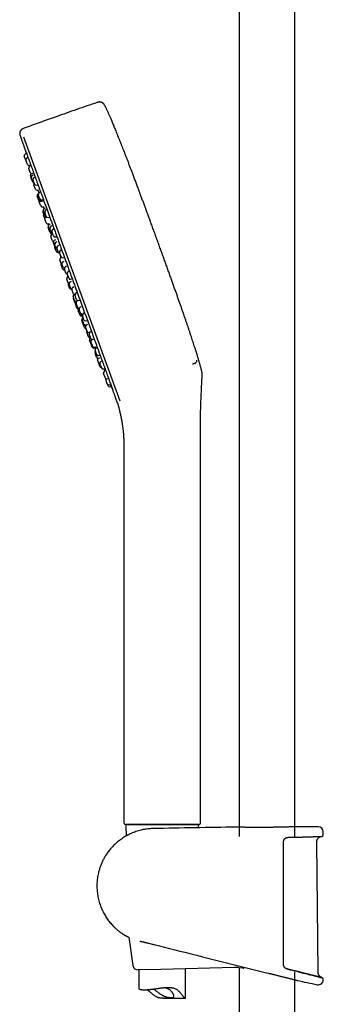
# Model space of a CAD drawing. Header units: millimetres. Extents: x 8 to 1577, y 12 to 2534.
# Tile 36 of 60: x 398 to 495, y 1903 to 2218. Entities that reach past the tile are written whole.
import ezdxf

# ---------------------------------------------------------------- set-up
doc = ezdxf.new("R2010")
doc.units = ezdxf.units.MM

msp = doc.modelspace()

# ---------------------------------------------------------------- linework, layer by layer
at = {"color": 7, "linetype": 'Continuous', "lineweight": 30}
for p, q in [((468.25, 2313.9), (468.25, 1956.89)), ((486.05, 1956.89), (486.05, 2313.9)), ((399.29, 2181.02), (430.08, 2096.45)), ((399.52, 2174.78), (399.52, 2174.78)), ((400, 2173.48), (399.52, 2174.78)), ((400.18, 2175.64), (399.74, 2175.39)), ((400.01, 2173.45), (400, 2173.48)), ((400.5, 2172.11), (400.01, 2173.45)), ((400.66, 2174.34), (400.22, 2174.08)), ((400.95, 2170.85), (400.93, 2170.92)), ((401.43, 2169.55), (400.95, 2170.85)), ((401.05, 2171.79), (401.43, 2171.85)), ((401.6, 2171.79), (401.15, 2171.53)), ((401.34, 2171.84), (401.39, 2171.67)), ((401.75, 2167.8), (401.47, 2168.55)), ((401.82, 2169.23), (401.69, 2169.15)), ((401.75, 2167.78), (401.75, 2167.8)), ((402.25, 2166.43), (401.75, 2167.78)), ((402.39, 2168.66), (401.96, 2168.4)), ((401.98, 2169.23), (402.38, 2169.3)), ((402.33, 2167.06), (402.28, 2167.21)), ((402.78, 2165.83), (402.33, 2167.06)), ((402.95, 2168.07), (402.5, 2167.81)), ((402.57, 2165.52), (402.55, 2165.59)), ((403.05, 2164.22), (402.57, 2165.52)), ((403.34, 2165.51), (403.75, 2165.59)), ((403.6, 2163.89), (404.01, 2163.96)), ((403.87, 2163.94), (404.16, 2163.02)), ((403.64, 2161.95), (403.64, 2161.96)), ((404.14, 2160.58), (403.64, 2161.95)), ((403.9, 2161.88), (403.85, 2162.03)), ((403.98, 2162.63), (403.86, 2162.56)), ((404.35, 2160.66), (403.9, 2161.88)), ((404.09, 2162.22), (404.01, 2162.46)), ((404.51, 2161.09), (404.09, 2162.22)), ((404.68, 2163.33), (404.23, 2163.06)), ((405.06, 2160.77), (405.5, 2160.84)), ((404.29, 2160.17), (404.27, 2160.22)), ((404.77, 2158.85), (404.29, 2160.17)), ((404.89, 2160.33), (405.33, 2160.4)), ((405.33, 2158.53), (405.72, 2158.6)), ((406.23, 2158.16), (405.78, 2157.9)), ((406.72, 2157.72), (406.27, 2157.46)), ((405.54, 2156.73), (405.48, 2156.89)), ((405.98, 2155.51), (405.54, 2156.73)), ((405.66, 2157.04), (405.57, 2157.3)), ((406.07, 2155.92), (405.66, 2157.04)), ((406.06, 2154.78), (405.68, 2155.82)), ((406.17, 2156.51), (406.05, 2156.86)), ((406.07, 2154.73), (406.06, 2154.78)), ((406.56, 2153.4), (406.07, 2154.73)), ((406.55, 2155.48), (406.17, 2156.51)), ((406.55, 2155.19), (406.75, 2155.23)), ((407.1, 2155.16), (407.56, 2155.24)), ((407.13, 2153.08), (407.51, 2153.16)), ((407.21, 2151.61), (407.15, 2151.77)), ((407.3, 2151.9), (407.19, 2152.19)), ((407.65, 2150.4), (407.21, 2151.61)), ((407.69, 2150.82), (407.3, 2151.9)), ((407.83, 2153.03), (407.42, 2152.8)), ((407.46, 2153.15), (407.56, 2152.88)), ((407.77, 2151.24), (407.63, 2151.63)), ((408.13, 2150.26), (407.77, 2151.24)), ((408.29, 2152.5), (407.84, 2152.23)), ((408.99, 2151.46), (408.54, 2151.2)), ((408.02, 2149.01), (408.01, 2149.03)), ((408.51, 2147.66), (408.02, 2149.01)), ((408.22, 2150.08), (408.24, 2150.08)), ((408.6, 2149.84), (408.24, 2149.64)), ((408.49, 2150.14), (408.32, 2150.6)), ((408.82, 2149.23), (408.49, 2150.14)), ((409.45, 2148), (409.06, 2147.78)), ((409.38, 2148.91), (409.85, 2148.99)), ((408.95, 2146.83), (408.83, 2147.17)), ((409.33, 2145.8), (408.95, 2146.83)), ((409.32, 2145.45), (409.23, 2145.68)), ((409.43, 2146.03), (409.27, 2146.49)), ((409.73, 2144.31), (409.32, 2145.45)), ((409.77, 2145.12), (409.43, 2146.03)), ((409.9, 2147.33), (409.49, 2147.1)), ((410.12, 2144.78), (409.93, 2145.31)), ((410.43, 2143.94), (410.12, 2144.78)), ((410.58, 2146.18), (410.14, 2145.91)), ((411.42, 2144.78), (410.98, 2144.52)), ((410.3, 2143.99), (410.4, 2144.01)), ((410.97, 2143.33), (410.76, 2143.92)), ((410.78, 2143.63), (411.28, 2142.23)), ((411.26, 2142.54), (410.97, 2143.33)), ((411.43, 2142.31), (411.11, 2142.14)), ((411.81, 2142.22), (412.3, 2142.31)), ((411.09, 2140.96), (410.88, 2141.53)), ((411.38, 2140.16), (411.09, 2140.96)), ((411.5, 2139.46), (411.28, 2140.05)), ((411.78, 2138.68), (411.5, 2139.46)), ((411.79, 2139.56), (411.56, 2140.2)), ((412.18, 2141.03), (411.78, 2140.81)), ((412.06, 2138.83), (411.79, 2139.56)), ((412.6, 2137.98), (412.35, 2138.67)), ((412.99, 2139.52), (412.56, 2139.27)), ((412.35, 2138.36), (412.45, 2138.38)), ((412.85, 2137.29), (412.6, 2137.98)), ((413.36, 2134.72), (413.07, 2135.53)), ((413.18, 2136.98), (413.46, 2136.22)), ((413.52, 2136.33), (413.26, 2137.05)), ((413.54, 2136.27), (413.29, 2136.14)), ((413.91, 2137.9), (413.48, 2137.65)), ((413.76, 2135.67), (413.52, 2136.33)), ((414.31, 2135.35), (414.81, 2135.44)), ((413.57, 2134.15), (413.36, 2134.72)), ((413.87, 2132.95), (413.51, 2133.92)), ((414.01, 2132.54), (413.87, 2132.95)), ((414.19, 2132.97), (413.89, 2133.79)), ((414.51, 2134.62), (414.11, 2134.4)), ((414.39, 2132.42), (414.19, 2132.97)), ((415.4, 2132.87), (414.98, 2132.62)), ((415.07, 2131.18), (414.77, 2132.02)), ((415.27, 2130.64), (415.07, 2131.18)), ((415.49, 2128.85), (415.12, 2129.88)), ((415.68, 2127.97), (415.22, 2129.23)), ((415.35, 2130.5), (415.35, 2130.49)), ((416.04, 2129.39), (415.74, 2130.24)), ((416.37, 2131.08), (415.96, 2130.84)), ((416.23, 2128.87), (416.04, 2129.39)), ((415.62, 2128.51), (415.49, 2128.85)), ((415.72, 2127.86), (415.68, 2127.97)), ((416.35, 2126.12), (415.85, 2127.49)), ((416.46, 2126.74), (416.09, 2127.74)), ((416.66, 2128.54), (416.32, 2128.35)), ((416.59, 2126.37), (416.46, 2126.74)), ((416.79, 2128.54), (417.3, 2128.63)), ((417.04, 2125.9), (417.02, 2125.89)), ((417.69, 2126.54), (417.28, 2126.3)), ((417.24, 2124.07), (416.79, 2125.28)), ((417.43, 2124.72), (417.07, 2125.7)), ((417.29, 2123.91), (417.24, 2124.07)), ((417.57, 2124.33), (417.43, 2124.72)), ((417.86, 2123.59), (418.13, 2123.65)), ((418.45, 2122.77), (418.1, 2123.74)), ((418.32, 2123.15), (418.23, 2123.1)), ((418.73, 2124.58), (418.32, 2124.34)), ((418.6, 2122.37), (418.45, 2122.77)), ((418.37, 2120.95), (417.89, 2122.28)), ((418.42, 2121.34), (418, 2122.49)), ((418.39, 2120.91), (418.37, 2120.95)), ((418.77, 2119.87), (418.39, 2120.91)), ((418.5, 2121.12), (418.42, 2121.34)), ((418.95, 2120.59), (419.39, 2120.67)), ((419.06, 2120.8), (419.53, 2120.89)), ((419.54, 2118.92), (419.13, 2120.03)), ((419.16, 2122.04), (419.67, 2122.14)), ((419.73, 2120.87), (419.34, 2120.63)), ((419.94, 2117.16), (419.48, 2118.44)), ((419.63, 2118.66), (419.54, 2118.92)), ((419.98, 2117.06), (419.94, 2117.16)), ((420.18, 2118.34), (420.49, 2118.39)), ((420.66, 2116.7), (420.27, 2117.78)), ((420.88, 2118.61), (420.49, 2118.39)), ((420.54, 2116.74), (420.64, 2116.76)), ((420.72, 2116.54), (420.63, 2116.49)), ((420.77, 2116.41), (420.66, 2116.7)), ((420.9, 2114.53), (420.41, 2115.88)), ((421.3, 2114.08), (420.85, 2115.3)), ((420.91, 2114.51), (420.9, 2114.53)), ((421.23, 2113.63), (420.91, 2114.51)), ((421.4, 2116.1), (421.07, 2115.9)), ((421.35, 2113.93), (421.3, 2114.08)), ((421.33, 2116.09), (421.84, 2116.18)), ((421.79, 2113.31), (422.24, 2113.4)), ((421.9, 2113.61), (422.42, 2113.69)), ((422.75, 2113.4), (422.38, 2113.19)), ((422.62, 2110.44), (422.15, 2111.74)), ((422.59, 2111.4), (422.16, 2112.58)), ((422.66, 2111.21), (422.59, 2111.4)), ((422.65, 2110.37), (422.62, 2110.44)), ((423.2, 2110.05), (423.71, 2110.13)), ((423.22, 2110.89), (423.73, 2110.98)), ((423.45, 2108.18), (422.95, 2109.53)), ((423.45, 2108.16), (423.45, 2108.18)), ((423.72, 2107.41), (423.45, 2108.16)), ((424.17, 2107.07), (423.71, 2108.33)), ((424.29, 2109.14), (423.93, 2108.94)), ((424.21, 2106.96), (424.17, 2107.07)), ((424.76, 2106.64), (425.28, 2106.73)), ((425.34, 2103.86), (424.86, 2105.18)), ((425.42, 2105.98), (425.08, 2105.79)), ((425.36, 2103.81), (425.34, 2103.86)), ((426.06, 2101.88), (425.56, 2103.24)), ((425.91, 2103.49), (426.42, 2103.58)), ((426.06, 2101.87), (426.06, 2101.88)), ((426.3, 2101.22), (426.06, 2101.87)), ((426.62, 2101.55), (427.11, 2101.64)), ((426.85, 2100.9), (427.35, 2100.98)), ((455.9, 1961.19), (455.9, 2088.82)), ((431.4, 2079.91), (431.4, 1961.19)), ((443.65, 1960.69), (431.9, 1960.69)), ((432.02, 1960.17), (432.16, 1957.04)), ((432.52, 1960.69), (454.78, 1960.69)), ((455.39, 1960.69), (443.65, 1960.69)), ((455.26, 1959.67), (455.28, 1960.17)), ((455.4, 1960.69), (455.39, 1960.69)), ((467.37, 1959.83), (467.39, 1959.83)), ((486.91, 1959.98), (486.92, 1959.98)), ((495.18, 1957.4), (495.16, 1958.42)), ((493.52, 1913.36), (493.1, 1955.07)), ((433.01, 1924.56), (434.28, 1915.49)), ((466.82, 1914.88), (443.15, 1914.29)), ((469.45, 1914.67), (468.2, 1914.81)), ((468.25, 1914.81), (468.25, 1427.12)), ((443.15, 1914.29), (435.9, 1914.11)), ((436.15, 1914.11), (436.15, 1908.19)), ((451.15, 1905.08), (451.15, 1914.49)), ((477.03, 1913.21), (477.06, 1913.21)), ((477.03, 1913.21), (477.03, 1913.21)), ((477.06, 1913.21), (477.63, 1913.06)), ((477.63, 1913.06), (477.7, 1913.04)), ((486.05, 1428.07), (486.05, 1913.5)), ((486.8, 1910.77), (486.8, 1910.77)), ((443.92, 1905.01), (451.07, 1905.01))]:
    msp.add_line(p, q, dxfattribs=at)
at = {"color": 7, "linetype": 'Continuous', "lineweight": 30, "flags": 128}
for points in [[(399.69, 2177.13), (399.81, 2176.75), (400.16, 2175.63)], [(405.63, 2158.59), (405.68, 2158.44), (405.85, 2157.94)], [(425.03, 2106.51), (425.16, 2106.2), (425.28, 2105.9)], [(427.61, 2100.32), (427.83, 2099.8), (427.89, 2099.68)], [(495.19, 1910.91), (495.19, 1910.94), (495.19, 1910.96), (495.19, 1910.99), (495.19, 1911.01), (495.19, 1911.04), (495.19, 1911.06), (495.19, 1911.09), (495.19, 1911.11)]]:
    msp.add_lwpolyline(points, dxfattribs=at)
at = {"color": 7, "linetype": 'Continuous', "lineweight": 30}
for centre, radius, start, end in [((399.99, 2174.95), 0.5, 120, 200), ((400.47, 2173.65), 0.5, 120, 200), ((400.97, 2172.28), 0.5, 200, 280), ((401.4, 2171.1), 0.5, 120, 200), ((401.9, 2169.72), 0.5, 200, 280), ((401.94, 2168.72), 0.5, 120.8443, 200), ((402.22, 2167.97), 0.5, 120.8443, 200), ((402.75, 2167.38), 0.5, 120, 200), ((402.71, 2166.6), 0.5, 200, 262.9988), ((403.02, 2165.76), 0.5, 133.5782, 200), ((403.25, 2166), 0.5, 200, 280), ((403.52, 2164.39), 0.5, 200, 279.1557), ((404.11, 2162.13), 0.5, 119.2746, 200), ((404.32, 2162.2), 0.5, 131.9452, 200), ((404.48, 2162.63), 0.5, 120, 200), ((404.61, 2160.75), 0.5, 200, 222.5391), ((404.74, 2160.39), 0.5, 144.0558, 200), ((404.82, 2160.83), 0.5, 200, 279.1557), ((404.98, 2161.26), 0.5, 200, 280), ((405.24, 2159.02), 0.5, 200, 280.7254), ((406.04, 2157.47), 0.5, 120.8443, 200), ((406.52, 2157.03), 0.5, 120, 200), ((405.95, 2157.06), 0.5, 143.5567, 200), ((406.15, 2155.99), 0.5, 149.7918, 200), ((406.45, 2155.68), 0.5, 200, 280.7254), ((406.53, 2154.95), 0.5, 138.1052, 200), ((406.54, 2156.09), 0.5, 200, 266.4218), ((407.02, 2155.66), 0.5, 200, 280), ((407.03, 2153.57), 0.5, 200, 281.1838), ((407.62, 2151.94), 0.5, 149.7885, 200), ((407.66, 2152.36), 0.5, 119.2746, 200), ((408.1, 2151.8), 0.5, 120.8443, 200), ((408.79, 2150.77), 0.5, 120, 200), ((408.12, 2150.57), 0.5, 200, 281.1838), ((408.16, 2150.99), 0.5, 200, 255.9442), ((408.48, 2149.2), 0.5, 118.9814, 200), ((408.6, 2150.43), 0.5, 200, 266.4218), ((409.29, 2149.4), 0.5, 200, 280), ((408.98, 2147.83), 0.5, 200, 248.3992), ((409.3, 2147.34), 0.5, 118.8162, 200), ((409.7, 2145.85), 0.5, 157.7314, 200), ((409.74, 2146.66), 0.5, 119.2746, 200), ((409.8, 2145.97), 0.5, 200, 250.2082), ((410.24, 2145.29), 0.5, 200, 255.9442), ((410.4, 2145.49), 0.5, 120.8443, 200), ((410.2, 2144.48), 0.5, 200, 281.0186), ((410.9, 2144.11), 0.5, 200, 266.4218), ((411.23, 2144.09), 0.5, 120, 200), ((411.35, 2141.7), 0.5, 118.8162, 200), ((411.73, 2142.71), 0.5, 200, 280), ((411.75, 2140.22), 0.5, 157.7314, 200), ((411.85, 2140.33), 0.5, 200, 250.2082), ((412.03, 2140.37), 0.5, 119.2746, 200), ((412.25, 2138.85), 0.5, 200, 281.0186), ((412.53, 2139), 0.5, 200, 255.9442), ((412.82, 2138.84), 0.5, 120.8443, 200), ((413.32, 2137.46), 0.5, 200, 266.4218), ((413.54, 2135.7), 0.5, 118.8162, 200), ((413.73, 2137.22), 0.5, 120, 200), ((414.23, 2135.84), 0.5, 200, 280), ((413.98, 2134.09), 0.5, 157.7314, 200), ((414.04, 2134.32), 0.5, 200, 250.8041), ((414.36, 2133.96), 0.5, 119.2746, 200), ((414.48, 2132.71), 0.5, 200, 274.8498), ((414.86, 2132.59), 0.5, 200, 257.0413), ((415.24, 2132.19), 0.5, 120.8443, 200), ((415.59, 2130.05), 0.5, 118.8162, 200), ((415.69, 2129.41), 0.5, 157.7314, 200), ((415.74, 2130.81), 0.5, 200, 267.1993), ((416.21, 2130.41), 0.5, 120, 200), ((416.09, 2128.68), 0.5, 200, 276.2733), ((416.19, 2128.03), 0.5, 200, 267.6663), ((416.32, 2127.66), 0.5, 176.6446, 200), ((416.56, 2127.91), 0.5, 119.2746, 200), ((416.7, 2129.04), 0.5, 200, 280), ((416.82, 2126.29), 0.5, 200, 278.5377), ((417.06, 2126.54), 0.5, 200, 270.5725), ((417.26, 2125.45), 0.5, 118.8162, 200), ((417.54, 2125.87), 0.5, 120.8443, 200), ((417.76, 2124.08), 0.5, 200, 281.1838), ((418.04, 2124.5), 0.5, 200, 274.7563), ((418.36, 2122.45), 0.5, 137.4551, 200), ((418.47, 2122.66), 0.5, 119.2746, 200), ((418.57, 2123.91), 0.5, 120, 200), ((418.86, 2121.08), 0.5, 200, 281.1838), ((418.97, 2121.29), 0.5, 200, 280.7254), ((419.07, 2122.54), 0.5, 200, 280), ((419.24, 2120.04), 0.5, 200, 278.463), ((419.6, 2120.2), 0.5, 120.8443, 200), ((419.95, 2118.61), 0.5, 144.0558, 200), ((420.1, 2118.83), 0.5, 200, 279.1557), ((420.45, 2117.24), 0.5, 200, 280.7254), ((420.74, 2117.95), 0.5, 120, 200), ((420.88, 2116.05), 0.5, 119.2746, 200), ((421.24, 2116.58), 0.5, 200, 280), ((421.32, 2115.47), 0.5, 120.8443, 200), ((421.38, 2114.68), 0.5, 200, 255.9442), ((421.7, 2113.8), 0.5, 200, 280.7254), ((421.82, 2114.1), 0.5, 200, 279.1557), ((422.62, 2111.91), 0.5, 133.5782, 200), ((422.63, 2112.76), 0.5, 120, 200), ((423.12, 2110.54), 0.5, 200, 279.1557), ((423.13, 2111.38), 0.5, 200, 280), ((423.42, 2109.7), 0.5, 137.0012, 200), ((423.92, 2108.33), 0.5, 200, 266.4218), ((424.18, 2108.5), 0.5, 120, 200), ((424.19, 2107.58), 0.5, 200, 266.4218), ((424.68, 2107.13), 0.5, 200, 280), ((425.33, 2105.35), 0.5, 120, 200), ((425.82, 2103.98), 0.5, 200, 280), ((426.03, 2103.41), 0.5, 163.0449, 200), ((426.53, 2102.04), 0.5, 200, 280), ((426.77, 2101.39), 0.5, 200, 280), ((431.9, 1961.19), 0.5, 180, 270), ((432.52, 1960.19), 0.5, 90, 182.4813), ((495.15, -488.63), 2448.62, 90.65006, 91.2732), ((454.78, 1960.19), 0.5, 357.5187, 90), ((495.15, -488.63), 2448.62, 90.03715, 90.1925), ((493.56, 1958.39), 1.6, 1.1109, 90.0371), ((494.68, 1957.39), 0.5, 272.2326, 1.0644), ((435.86, 1915.71), 1.6, 187.9523, 271.4231), ((467.06, 1904.88), 10, 83.4619, 91.4231), ((494.69, 1911.12), 0.5, 358.9738, 76.0038), ((576.05, 2308.15), 407.28, 257.3436, 258.2718), ((493.59, 1910.94), 1.6, 258.2702, 358.9492)]:
    msp.add_arc(centre, radius, start, end, dxfattribs=at)
for points, knots in [([(425.25, 2191.03), (425.2, 2191.12), (425.11, 2191.28), (424.96, 2191.5), (424.81, 2191.66), (424.67, 2191.77), (424.57, 2191.85), (424.47, 2191.91), (424.37, 2191.97), (424.26, 2192.02), (424.12, 2192.07), (423.95, 2192.11), (423.76, 2192.13), (423.54, 2192.14), (423.31, 2192.11), (423.07, 2192.06), (422.92, 2192.01), (422.84, 2191.98)], [0, 0, 0, 0, 0.102151, 0.194798, 0.277301, 0.331117, 0.377245, 0.415394, 0.450578, 0.493447, 0.544523, 0.604183, 0.67244, 0.748343, 0.829717, 0.91387, 1, 1, 1, 1]), ([(422.84, 2191.98), (420.65, 2191.23), (416.27, 2189.72), (410.18, 2187.58), (404.56, 2185.59), (401.14, 2184.35), (399.43, 2183.73)], [0, 0, 0, 0, 0.2799988, 0.5600003, 0.7800012, 1, 1, 1, 1]), ([(441.79, 2148.61), (441.61, 2149.12), (441.24, 2150.13), (440.69, 2151.63), (440.16, 2153.09), (439.64, 2154.51), (439.13, 2155.9), (438.64, 2157.23), (438.17, 2158.5), (437.72, 2159.71), (437.28, 2160.9), (436.85, 2162.05), (436.4, 2163.28), (435.92, 2164.57), (435.41, 2165.91), (434.93, 2167.21), (434.45, 2168.47), (433.99, 2169.68), (433.55, 2170.85), (433.12, 2171.98), (432.71, 2173.07), (432.3, 2174.11), (431.92, 2175.12), (431.54, 2176.09), (431.18, 2177.02), (430.83, 2177.91), (430.49, 2178.79), (430.14, 2179.66), (429.8, 2180.52), (429.48, 2181.33), (429.17, 2182.11), (428.86, 2182.86), (428.57, 2183.58), (428.28, 2184.28), (428.01, 2184.94), (427.75, 2185.56), (427.5, 2186.14), (427.27, 2186.68), (427.06, 2187.17), (426.86, 2187.63), (426.67, 2188.05), (426.5, 2188.45), (426.31, 2188.85), (426.13, 2189.25), (425.94, 2189.64), (425.77, 2190), (425.61, 2190.32), (425.47, 2190.61), (425.35, 2190.85), (425.28, 2190.98), (425.25, 2191.03)], [0, 0, 0, 0, 0.03585, 0.070843, 0.104988, 0.138296, 0.170778, 0.202446, 0.231566, 0.259981, 0.287698, 0.314727, 0.341076, 0.373714, 0.40528, 0.435792, 0.465269, 0.493731, 0.521194, 0.547679, 0.573204, 0.597787, 0.621447, 0.644202, 0.666072, 0.687075, 0.707229, 0.72844, 0.748672, 0.76795, 0.786297, 0.803739, 0.821278, 0.837855, 0.853502, 0.868247, 0.88212, 0.895151, 0.906692, 0.917536, 0.927707, 0.93723, 0.946129, 0.956616, 0.966181, 0.974875, 0.98275, 0.989858, 0.99625, 1, 1, 1, 1]), ([(399.43, 2183.73), (399.33, 2183.7), (399.13, 2183.62), (398.89, 2183.5), (398.71, 2183.38), (398.58, 2183.27), (398.47, 2183.16), (398.37, 2183.05), (398.3, 2182.95), (398.23, 2182.84), (398.17, 2182.71), (398.1, 2182.54), (398.06, 2182.33), (398.04, 2182.1), (398.05, 2181.92), (398.06, 2181.78), (398.08, 2181.68), (398.1, 2181.59), (398.13, 2181.47), (398.17, 2181.33), (398.21, 2181.23), (398.23, 2181.17)], [0, 0, 0, 0, 0.098248, 0.190525, 0.248, 0.301206, 0.349482, 0.392482, 0.430128, 0.463226, 0.512628, 0.563362, 0.633606, 0.706551, 0.775186, 0.806259, 0.835107, 0.862103, 0.8968, 0.942926, 1, 1, 1, 1]), ([(398.23, 2181.17), (398.23, 2181.16), (398.24, 2181.16), (398.26, 2181.09), (398.3, 2180.99), (398.35, 2180.85), (398.41, 2180.67), (398.49, 2180.44), (398.59, 2180.18), (398.7, 2179.88), (398.83, 2179.53), (398.97, 2179.13), (399.14, 2178.68), (399.31, 2178.2), (399.5, 2177.67), (399.71, 2177.11), (399.93, 2176.5), (400.17, 2175.85), (400.42, 2175.16), (400.68, 2174.44), (400.96, 2173.68), (401.24, 2172.89), (401.53, 2172.09), (401.83, 2171.28), (402.14, 2170.43), (402.46, 2169.56), (402.79, 2168.65), (403.13, 2167.7), (403.48, 2166.73), (403.85, 2165.73), (404.22, 2164.71), (404.6, 2163.65), (405, 2162.58), (405.4, 2161.48), (405.81, 2160.35), (406.24, 2159.17), (406.68, 2157.95), (407.13, 2156.72), (407.59, 2155.46), (408.05, 2154.19), (408.52, 2152.9), (408.99, 2151.59), (409.47, 2150.27), (409.96, 2148.94), (410.45, 2147.6), (410.94, 2146.25), (411.43, 2144.92), (411.9, 2143.6), (412.37, 2142.31), (412.85, 2141.01), (413.32, 2139.71), (413.63, 2138.85), (413.79, 2138.41)], [0, 0, 0, 0, 0.019598, 0.039197, 0.058796, 0.078397, 0.097998, 0.1176, 0.137201, 0.156803, 0.177337, 0.19787, 0.218403, 0.238935, 0.259466, 0.279997, 0.30053, 0.321063, 0.341597, 0.362132, 0.382667, 0.403202, 0.422563, 0.441924, 0.461283, 0.480642, 0.5, 0.519598, 0.539197, 0.558796, 0.578397, 0.597998, 0.6176, 0.637201, 0.656803, 0.677337, 0.69787, 0.718403, 0.738935, 0.759466, 0.779997, 0.80053, 0.821063, 0.841597, 0.862132, 0.882667, 0.903202, 0.922563, 0.941924, 0.961283, 0.980642, 1, 1, 1, 1]), ([(456.39, 2105.47), (456.38, 2105.53), (456.35, 2105.69), (456.28, 2105.97), (456.2, 2106.31), (456.11, 2106.68), (456, 2107.1), (455.89, 2107.52), (455.77, 2107.95), (455.65, 2108.37), (455.52, 2108.82), (455.38, 2109.31), (455.23, 2109.82), (455.06, 2110.37), (454.88, 2110.96), (454.69, 2111.58), (454.48, 2112.24), (454.26, 2112.94), (454.02, 2113.69), (453.78, 2114.45), (453.52, 2115.24), (453.25, 2116.06), (452.97, 2116.91), (452.67, 2117.81), (452.36, 2118.72), (452.05, 2119.64), (451.74, 2120.57), (451.41, 2121.53), (451.07, 2122.54), (450.71, 2123.58), (450.33, 2124.66), (449.96, 2125.75), (449.58, 2126.85), (449.19, 2127.95), (448.79, 2129.09), (448.38, 2130.26), (447.95, 2131.47), (447.51, 2132.72), (447.05, 2134.01), (446.58, 2135.33), (446.09, 2136.7), (445.59, 2138.1), (445.07, 2139.55), (444.55, 2141.01), (444.02, 2142.47), (443.48, 2143.95), (442.93, 2145.47), (442.37, 2147.02), (441.99, 2148.07), (441.79, 2148.61)], [0, 0, 0, 0, 0.00413, 0.010959, 0.018596, 0.027103, 0.03654, 0.046969, 0.055899, 0.065508, 0.075827, 0.086884, 0.09871, 0.111333, 0.124784, 0.139092, 0.154287, 0.170399, 0.187456, 0.205489, 0.223411, 0.242252, 0.262036, 0.282787, 0.304532, 0.325181, 0.346691, 0.369078, 0.392362, 0.416562, 0.441695, 0.467781, 0.492546, 0.518142, 0.544582, 0.571881, 0.600053, 0.629114, 0.659076, 0.689955, 0.721765, 0.75452, 0.788234, 0.822922, 0.856533, 0.891034, 0.926437, 0.962755, 1, 1, 1, 1]), ([(413.79, 2138.41), (413.96, 2137.96), (414.29, 2137.04), (414.79, 2135.67), (415.29, 2134.31), (415.78, 2132.94), (416.28, 2131.59), (416.76, 2130.26), (417.23, 2128.97), (417.69, 2127.71), (418.14, 2126.47), (418.59, 2125.23), (419.04, 2124.01), (419.48, 2122.8), (419.91, 2121.6), (420.34, 2120.42), (420.77, 2119.26), (421.18, 2118.12), (421.59, 2117), (421.98, 2115.91), (422.37, 2114.84), (422.76, 2113.79), (423.13, 2112.75), (423.51, 2111.72), (423.87, 2110.73), (424.22, 2109.75), (424.57, 2108.81), (424.9, 2107.9), (425.22, 2107.03), (425.52, 2106.18), (425.82, 2105.35), (426.12, 2104.55), (426.4, 2103.78), (426.67, 2103.03), (426.93, 2102.32), (427.17, 2101.64), (427.41, 2101), (427.56, 2100.6), (427.63, 2100.39)], [0, 0, 0, 0, 0.029266, 0.058533, 0.087802, 0.117072, 0.146343, 0.175614, 0.203213, 0.230812, 0.25841, 0.286006, 0.313602, 0.341196, 0.36879, 0.396384, 0.423979, 0.451576, 0.478681, 0.505786, 0.532892, 0.559999, 0.587597, 0.615195, 0.642792, 0.670387, 0.697982, 0.725083, 0.752185, 0.779287, 0.80639, 0.834048, 0.861707, 0.889366, 0.917026, 0.944685, 0.972343, 1, 1, 1, 1]), ([(453.31, 2108.27), (453.4, 2108.27), (453.56, 2108.29), (453.78, 2108.33), (453.96, 2108.39), (454.09, 2108.44), (454.17, 2108.48), (454.22, 2108.51), (454.25, 2108.53), (454.27, 2108.55), (454.35, 2108.6), (454.48, 2108.72), (454.63, 2108.93), (454.72, 2109.17), (454.75, 2109.35), (454.76, 2109.44)], [0, 0, 0, 0, 0.126764, 0.240014, 0.33804, 0.399814, 0.450559, 0.471655, 0.489863, 0.505177, 0.517598, 0.639936, 0.759325, 0.879098, 1, 1, 1, 1]), ([(424.96, 2106.67), (424.97, 2106.67), (424.98, 2106.63), (425, 2106.57), (425.02, 2106.53), (425.03, 2106.51), (425.03, 2106.51), (425.03, 2106.51)], [0, 0, 0, 0, 0.0504105, 0.3681911, 0.6831796, 0.9999837, 1, 1, 1, 1]), ([(425, 2106.63), (425.01, 2106.61), (425.01, 2106.56), (425.02, 2106.53), (425.03, 2106.51)], [0, 0, 0, 0, 0.499412, 1, 1, 1, 1]), ([(455.97, 2094.17), (455.98, 2094.37), (455.99, 2094.84), (456.02, 2095.59), (456.05, 2096.42), (456.08, 2097.25), (456.11, 2098.04), (456.15, 2098.78), (456.18, 2099.48), (456.21, 2100.14), (456.24, 2100.76), (456.27, 2101.33), (456.29, 2101.85), (456.32, 2102.33), (456.34, 2102.76), (456.36, 2103.13), (456.37, 2103.45), (456.39, 2103.74), (456.41, 2104.01), (456.43, 2104.35), (456.44, 2104.6), (456.46, 2104.77), (456.46, 2104.77)], [0, 0, 0, 0, 0.0573478, 0.1310189, 0.2137171, 0.291995, 0.3659109, 0.4355322, 0.5022129, 0.5645415, 0.6225687, 0.6763504, 0.7259403, 0.7713902, 0.8127522, 0.846193, 0.8764486, 0.9035559, 0.9282001, 0.952369, 0.9989139, 1, 1, 1, 1]), ([(456.46, 2104.77), (456.46, 2104.84), (456.47, 2104.99), (456.44, 2105.22), (456.41, 2105.39), (456.39, 2105.47)], [0, 0, 0, 0, 0.28715, 0.633958, 1, 1, 1, 1]), ([(427.07, 2101.63), (427.09, 2101.6), (427.13, 2101.49), (427.2, 2101.32), (427.28, 2101.14), (427.35, 2100.98), (427.41, 2100.83), (427.47, 2100.69), (427.52, 2100.58), (427.56, 2100.5), (427.58, 2100.45), (427.59, 2100.43), (427.59, 2100.43), (427.59, 2100.43)], [0, 0, 0, 0, 0.045253, 0.158284, 0.249044, 0.344983, 0.446063, 0.551533, 0.661453, 0.775949, 0.854924, 0.936057, 1, 1, 1, 1]), ([(427.07, 2101.63), (427.09, 2101.57), (427.14, 2101.44), (427.23, 2101.25), (427.31, 2101.05), (427.39, 2100.86), (427.45, 2100.7), (427.51, 2100.57), (427.56, 2100.46), (427.59, 2100.38), (427.61, 2100.33), (427.62, 2100.32), (427.61, 2100.32), (427.61, 2100.32)], [0, 0, 0, 0, 0.071516, 0.174178, 0.277791, 0.380781, 0.483565, 0.587244, 0.69001, 0.793756, 0.896566, 0.999994, 1, 1, 1, 1]), ([(427.59, 2100.44), (427.59, 2100.42), (427.6, 2100.37), (427.61, 2100.34), (427.62, 2100.32)], [0, 0, 0, 0, 0.4981486, 1, 1, 1, 1]), ([(428.95, 2096.76), (428.92, 2096.85), (428.85, 2097.03), (428.74, 2097.35), (428.61, 2097.7), (428.47, 2098.07), (428.33, 2098.48), (428.17, 2098.92), (428, 2099.38), (427.82, 2099.87), (427.69, 2100.22), (427.63, 2100.39)], [0, 0, 0, 0, 0.112301, 0.22438, 0.336325, 0.448222, 0.560246, 0.670238, 0.780139, 0.890032, 1, 1, 1, 1]), ([(429.34, 2095.7), (429.33, 2095.72), (429.32, 2095.75), (429.28, 2095.85), (429.23, 2096.01), (429.15, 2096.21), (429.06, 2096.46), (428.99, 2096.66), (428.95, 2096.76)], [0, 0, 0, 0, 0.117145, 0.29311, 0.469192, 0.645579, 0.822453, 1, 1, 1, 1]), ([(429.34, 2095.7), (429.34, 2095.7), (429.35, 2095.68), (429.35, 2095.65), (429.36, 2095.62), (429.37, 2095.6), (429.38, 2095.58), (429.38, 2095.56), (429.39, 2095.54), (429.4, 2095.5), (429.41, 2095.46), (429.42, 2095.42), (429.44, 2095.37), (429.45, 2095.31), (429.47, 2095.24), (429.5, 2095.14), (429.54, 2095), (429.59, 2094.82), (429.65, 2094.59), (429.71, 2094.33), (429.79, 2094.04), (429.87, 2093.74), (429.94, 2093.43), (430.01, 2093.14), (430.07, 2092.87), (430.13, 2092.61), (430.18, 2092.38), (430.23, 2092.18), (430.27, 2092), (430.3, 2091.85), (430.33, 2091.72), (430.35, 2091.61), (430.38, 2091.48), (430.41, 2091.33), (430.45, 2091.15), (430.49, 2090.96), (430.52, 2090.76), (430.56, 2090.59), (430.58, 2090.46), (430.6, 2090.37), (430.61, 2090.29), (430.63, 2090.21), (430.65, 2090.12), (430.67, 2090.01), (430.69, 2089.87), (430.72, 2089.69), (430.76, 2089.48), (430.8, 2089.24), (430.85, 2088.95), (430.9, 2088.64), (430.96, 2088.28), (431.01, 2087.9), (431.07, 2087.47), (431.12, 2087.02), (431.18, 2086.53), (431.22, 2086.01), (431.26, 2085.56), (431.27, 2085.28), (431.28, 2085.18)], [0, 0, 0, 0, 0.014402, 0.05013, 0.067146, 0.083599, 0.099488, 0.114796, 0.128552, 0.140301, 0.147922, 0.154665, 0.160723, 0.166358, 0.171894, 0.180727, 0.19099, 0.20715, 0.226101, 0.24785, 0.272406, 0.299778, 0.323264, 0.348091, 0.371356, 0.392483, 0.411469, 0.42831, 0.443002, 0.455543, 0.46593, 0.47461, 0.484643, 0.496804, 0.511431, 0.528837, 0.544971, 0.559828, 0.570573, 0.57726, 0.582997, 0.589547, 0.596912, 0.605092, 0.616906, 0.631486, 0.648904, 0.669161, 0.69226, 0.718202, 0.74699, 0.778628, 0.813119, 0.850478, 0.88998, 0.932294, 0.97742, 1, 1, 1, 1]), ([(455.9, 2088.82), (455.9, 2089.54), (455.9, 2090.45), (455.91, 2091.4), (455.91, 2091.67), (455.91, 2091.81), (455.92, 2092.04), (455.93, 2092.85), (455.95, 2093.58), (455.97, 2094.17)], [0, 0, 0, 0, 0.402768, 0.507975, 0.536666, 0.549927, 0.586433, 0.669606, 1, 1, 1, 1]), ([(431.28, 2085.18), (431.28, 2085.1), (431.29, 2084.94), (431.3, 2084.71), (431.31, 2084.49), (431.32, 2084.26), (431.33, 2084.03), (431.35, 2083.67), (431.36, 2083.18), (431.38, 2082.53), (431.39, 2081.85), (431.4, 2081.29), (431.4, 2080.93), (431.4, 2080.76), (431.4, 2080.64), (431.4, 2080.55), (431.4, 2080.48), (431.4, 2080.38), (431.4, 2080.25), (431.4, 2080.09), (431.4, 2079.97), (431.4, 2079.91)], [0, 0, 0, 0, 0.0476001, 0.0905981, 0.1312974, 0.1739086, 0.218513, 0.265103, 0.3793468, 0.4927624, 0.6348402, 0.7704886, 0.8082052, 0.8408535, 0.8678442, 0.8771594, 0.8904408, 0.9093651, 0.9339332, 0.9641452, 1, 1, 1, 1]), ([(440.74, 1959.38), (440.67, 1959.38), (440.35, 1959.38), (439.77, 1959.34), (439.02, 1959.27), (438.29, 1959.17), (437.57, 1959.04), (436.82, 1958.88), (436.05, 1958.67), (435.25, 1958.43), (434.49, 1958.15), (433.75, 1957.84), (433.02, 1957.5), (432.29, 1957.12), (431.57, 1956.7), (430.89, 1956.27), (430.25, 1955.82), (429.64, 1955.35), (429.08, 1954.88), (428.55, 1954.4), (428.06, 1953.92), (427.58, 1953.41), (427.11, 1952.88), (426.66, 1952.33), (426.25, 1951.79), (425.88, 1951.25), (425.53, 1950.72), (425.22, 1950.21), (424.94, 1949.71), (424.68, 1949.2), (424.43, 1948.68), (424.2, 1948.15), (423.99, 1947.63), (423.79, 1947.09), (423.61, 1946.55), (423.44, 1946.01), (423.28, 1945.38), (423.12, 1944.68), (422.97, 1943.89), (422.87, 1943.1), (422.79, 1942.31), (422.75, 1941.51), (422.75, 1940.71), (422.78, 1939.92), (422.84, 1939.12), (422.94, 1938.33), (423.08, 1937.51), (423.26, 1936.68), (423.48, 1935.84), (423.74, 1935.02), (424.03, 1934.23), (424.35, 1933.48), (424.69, 1932.76), (425.05, 1932.07), (425.44, 1931.41), (425.84, 1930.78), (426.26, 1930.17), (426.7, 1929.59), (427.16, 1929.04), (427.62, 1928.52), (428.04, 1928.08), (428.42, 1927.71), (428.76, 1927.38), (429.14, 1927.05), (429.55, 1926.71), (429.99, 1926.36), (430.46, 1926.02), (430.86, 1925.74), (431.1, 1925.58), (431.18, 1925.53)], [0, 0, 0, 0, 0.004385, 0.020751, 0.036863, 0.052721, 0.068325, 0.083676, 0.101761, 0.11948, 0.136833, 0.153822, 0.170446, 0.188632, 0.206361, 0.223631, 0.240443, 0.256796, 0.272411, 0.287584, 0.302316, 0.316606, 0.332309, 0.347442, 0.362004, 0.375994, 0.389414, 0.402263, 0.41454, 0.426247, 0.438928, 0.451094, 0.463244, 0.475396, 0.48755, 0.499706, 0.511863, 0.528884, 0.545907, 0.562932, 0.579961, 0.596993, 0.614029, 0.631069, 0.648112, 0.665157, 0.682205, 0.701127, 0.719709, 0.73795, 0.75585, 0.773411, 0.790326, 0.806911, 0.823167, 0.839093, 0.85497, 0.870506, 0.885702, 0.900556, 0.91507, 0.924598, 0.934721, 0.945463, 0.956824, 0.968806, 0.981407, 0.994013, 1, 1, 1, 1]), ([(455.4, 1960.69), (455.44, 1960.69), (455.52, 1960.7), (455.62, 1960.74), (455.7, 1960.79), (455.77, 1960.85), (455.82, 1960.91), (455.86, 1960.98), (455.89, 1961.08), (455.9, 1961.15), (455.9, 1961.19)], [0, 0, 0, 0, 0.156971, 0.300714, 0.424521, 0.524401, 0.614961, 0.726581, 0.856752, 1, 1, 1, 1]), ([(467.48, 1959.83), (467.47, 1959.83), (467.44, 1959.83), (467.41, 1959.83), (467.39, 1959.83), (467.39, 1959.83), (467.39, 1959.83), (467.39, 1959.83)], [0, 0, 0, 0, 0.1728803, 0.4232579, 0.6744566, 0.8893001, 1, 1, 1, 1]), ([(478.44, 1959.77), (478.29, 1959.77), (477.92, 1959.77), (477.33, 1959.76), (476.67, 1959.76), (476.02, 1959.75), (475.36, 1959.75), (474.72, 1959.75), (474.09, 1959.75), (473.47, 1959.75), (472.86, 1959.76), (472.28, 1959.76), (471.72, 1959.76), (471.18, 1959.77), (470.67, 1959.78), (470.19, 1959.78), (469.75, 1959.79), (469.33, 1959.8), (468.95, 1959.8), (468.61, 1959.81), (468.31, 1959.81), (468.04, 1959.82), (467.82, 1959.82), (467.65, 1959.83), (467.52, 1959.83), (467.48, 1959.83), (467.46, 1959.83)], [0, 0, 0, 0, 0.029513, 0.072584, 0.115605, 0.158479, 0.201338, 0.244344, 0.2874, 0.330406, 0.373265, 0.416139, 0.45916, 0.502231, 0.545252, 0.588126, 0.631035, 0.67409, 0.717195, 0.760251, 0.80316, 0.846091, 0.889168, 0.932295, 0.975372, 1, 1, 1, 1]), ([(480.78, 1959.81), (480.75, 1959.81), (480.62, 1959.8), (480.38, 1959.8), (480.06, 1959.79), (479.74, 1959.79), (479.42, 1959.79), (479.1, 1959.78), (478.77, 1959.78), (478.55, 1959.77), (478.44, 1959.77)], [0, 0, 0, 0, 0.04362, 0.179672, 0.316102, 0.452818, 0.589727, 0.726727, 0.863696, 1, 1, 1, 1]), ([(482.17, 1959.84), (482.03, 1959.83), (481.71, 1959.83), (481.25, 1959.82), (480.92, 1959.81), (480.79, 1959.81)], [0, 0, 0, 0, 0.303302, 0.731906, 1, 1, 1, 1]), ([(485, 1959.91), (484.96, 1959.91), (484.85, 1959.91), (484.66, 1959.9), (484.45, 1959.9), (484.23, 1959.89), (483.99, 1959.88), (483.75, 1959.88), (483.51, 1959.87), (483.25, 1959.86), (482.99, 1959.86), (482.72, 1959.85), (482.44, 1959.84), (482.25, 1959.84), (482.16, 1959.84)], [0, 0, 0, 0, 0.056583, 0.141565, 0.226881, 0.31248, 0.39831, 0.484314, 0.570431, 0.656601, 0.742744, 0.828793, 0.914686, 1, 1, 1, 1]), ([(486.88, 1959.98), (486.87, 1959.97), (486.83, 1959.97), (486.73, 1959.97), (486.58, 1959.96), (486.38, 1959.96), (486.14, 1959.95), (485.86, 1959.94), (485.54, 1959.93), (485.25, 1959.92), (485.07, 1959.91), (485.01, 1959.91)], [0, 0, 0, 0, 0.085585, 0.209054, 0.33238, 0.455288, 0.578155, 0.701442, 0.82487, 0.948156, 1, 1, 1, 1]), ([(486.91, 1959.98), (486.91, 1959.98), (486.9, 1959.98), (486.9, 1959.98), (486.88, 1959.98), (486.87, 1959.98), (486.87, 1959.98)], [0, 0, 0, 0, 0.203394, 0.55966, 0.933658, 1, 1, 1, 1]), ([(482.66, 1955.91), (482.66, 1955.9), (482.62, 1955.85), (482.55, 1955.74), (482.48, 1955.6), (482.42, 1955.44), (482.38, 1955.28), (482.35, 1955.12), (482.35, 1955), (482.35, 1954.95)], [0, 0, 0, 0, 0.035064, 0.195869, 0.356735, 0.517808, 0.678902, 0.839712, 1, 1, 1, 1]), ([(482.67, 1955.91), (482.67, 1955.91), (482.7, 1955.95), (482.76, 1956.02), (482.84, 1956.12), (482.94, 1956.21), (483.04, 1956.28), (483.16, 1956.36), (483.27, 1956.42), (483.39, 1956.47), (483.52, 1956.51), (483.65, 1956.55), (483.78, 1956.57), (483.88, 1956.58), (483.94, 1956.58), (483.95, 1956.58)], [0, 0, 0, 0, 0.00907, 0.092707, 0.1759, 0.258652, 0.342904, 0.429205, 0.516999, 0.605875, 0.695355, 0.784932, 0.874773, 0.966689, 1, 1, 1, 1]), ([(483.95, 1956.58), (483.98, 1956.58), (484.14, 1956.58), (484.44, 1956.59), (484.84, 1956.6), (485.24, 1956.61), (485.63, 1956.61), (486.01, 1956.62), (486.39, 1956.63), (486.77, 1956.64), (487.13, 1956.65), (487.49, 1956.66), (487.85, 1956.67), (488.2, 1956.68), (488.54, 1956.69), (488.87, 1956.69), (489.2, 1956.7), (489.52, 1956.71), (489.83, 1956.72), (490.13, 1956.73), (490.43, 1956.74), (490.72, 1956.75), (490.99, 1956.76), (491.26, 1956.77), (491.52, 1956.78), (491.77, 1956.78), (492.01, 1956.79), (492.24, 1956.8), (492.47, 1956.81), (492.68, 1956.82), (492.88, 1956.82), (493.07, 1956.83), (493.25, 1956.84), (493.42, 1956.84), (493.59, 1956.85), (493.74, 1956.85), (493.88, 1956.86), (494, 1956.86), (494.12, 1956.87), (494.23, 1956.87), (494.33, 1956.88), (494.41, 1956.88), (494.49, 1956.88), (494.55, 1956.89), (494.6, 1956.89), (494.65, 1956.89), (494.68, 1956.89), (494.69, 1956.89), (494.7, 1956.89), (494.7, 1956.89), (494.7, 1956.89)], [0, 0, 0, 0, 0.00404, 0.025719, 0.047332, 0.068834, 0.090197, 0.111723, 0.133295, 0.154835, 0.176364, 0.197902, 0.219464, 0.24107, 0.262733, 0.284274, 0.30579, 0.327358, 0.348958, 0.370568, 0.392161, 0.413714, 0.435207, 0.456683, 0.47821, 0.499799, 0.521428, 0.543073, 0.564709, 0.586311, 0.607857, 0.62931, 0.650835, 0.672372, 0.693875, 0.715366, 0.736864, 0.758383, 0.779943, 0.801565, 0.823057, 0.844545, 0.866136, 0.887786, 0.909454, 0.931081, 0.952619, 0.974007, 0.991997, 1, 1, 1, 1]), ([(493.1, 1955.07), (493.1, 1955.16), (493.11, 1955.33), (493.16, 1955.57), (493.23, 1955.77), (493.31, 1955.94), (493.39, 1956.09), (493.48, 1956.2), (493.55, 1956.3), (493.64, 1956.4), (493.75, 1956.49), (493.87, 1956.59), (494, 1956.67), (494.14, 1956.75), (494.3, 1956.81), (494.48, 1956.86), (494.61, 1956.88), (494.68, 1956.89)], [0, 0, 0, 0, 0.101298, 0.193148, 0.275135, 0.347206, 0.409634, 0.462672, 0.508041, 0.552551, 0.611797, 0.670926, 0.731148, 0.785588, 0.849912, 0.92358, 1, 1, 1, 1]), ([(494.59, 1956.89), (494.61, 1956.89), (494.66, 1956.89), (494.67, 1956.89), (494.67, 1956.89)], [0, 0, 0, 0, 0.370385, 1, 1, 1, 1]), ([(482.35, 1954.95), (482.35, 1954.62), (482.35, 1952.95), (482.35, 1949.95), (482.35, 1945.95), (482.35, 1941.95), (482.35, 1937.95), (482.35, 1933.79), (482.35, 1929.46), (482.35, 1924.97), (482.35, 1920.49), (482.35, 1917.5), (482.35, 1916)], [0, 0, 0, 0, 0.025673, 0.128366, 0.231058, 0.333752, 0.436448, 0.539147, 0.654356, 0.769567, 0.884783, 1, 1, 1, 1]), ([(431.18, 1925.53), (431.18, 1925.53), (431.18, 1925.53), (431.2, 1925.51), (431.23, 1925.5), (431.28, 1925.47), (431.37, 1925.42), (431.5, 1925.34), (431.63, 1925.26), (431.77, 1925.19), (431.9, 1925.12), (432.01, 1925.06), (432.07, 1925.02)], [0, 0, 0, 0, 0.080125, 0.16025, 0.240914, 0.321579, 0.461621, 0.602333, 0.72956, 0.809976, 0.890392, 1, 1, 1, 1]), ([(432.08, 1925.02), (432.12, 1925), (432.21, 1924.95), (432.35, 1924.88), (432.51, 1924.8), (432.68, 1924.71), (432.83, 1924.64), (432.93, 1924.59), (432.97, 1924.57)], [0, 0, 0, 0, 0.163784, 0.342998, 0.523147, 0.702592, 0.886336, 1, 1, 1, 1]), ([(436.51, 1923.33), (436.52, 1923.32), (436.63, 1923.29), (436.85, 1923.24), (437.17, 1923.17), (437.48, 1923.09), (437.8, 1923.02), (438.11, 1922.94), (438.41, 1922.87), (438.59, 1922.83), (438.68, 1922.81)], [0, 0, 0, 0, 0.020605, 0.16762, 0.314422, 0.46053, 0.605526, 0.749597, 0.887461, 1, 1, 1, 1]), ([(438.68, 1922.81), (438.8, 1922.78), (439.15, 1922.69), (439.73, 1922.55), (440.32, 1922.4), (440.69, 1922.31), (440.83, 1922.28)], [0, 0, 0, 0, 0.181081, 0.491502, 0.807803, 1, 1, 1, 1]), ([(440.83, 1922.28), (440.9, 1922.26), (440.99, 1922.24), (441.08, 1922.21), (441.1, 1922.21)], [0, 0, 0, 0, 0.724126, 1, 1, 1, 1]), ([(441.1, 1922.21), (441.1, 1922.21), (445.46, 1921.11), (449.81, 1920.02), (454.17, 1918.93)], [0, 0, 0, 0, 0.000184, 1, 1, 1, 1]), ([(454.15, 1918.94), (454.95, 1918.74), (462.57, 1916.82), (470.2, 1914.92), (477.03, 1913.21)], [0, 0, 0, 0, 0.104255, 1, 1, 1, 1]), ([(469.45, 1914.67), (469.48, 1914.67), (469.54, 1914.67), (469.65, 1914.7), (469.75, 1914.76), (469.85, 1914.83), (469.92, 1914.91), (469.96, 1914.96), (469.98, 1914.98)], [0, 0, 0, 0, 0.195349, 0.391423, 0.586768, 0.757869, 0.929469, 1, 1, 1, 1]), ([(482.35, 1916), (482.35, 1915.92), (482.36, 1915.75), (482.42, 1915.5), (482.52, 1915.26), (482.61, 1915.12), (482.66, 1915.05)], [0, 0, 0, 0, 0.244516, 0.49591, 0.744636, 1, 1, 1, 1]), ([(483.59, 1914.42), (483.57, 1914.42), (483.5, 1914.44), (483.39, 1914.48), (483.27, 1914.53), (483.15, 1914.6), (483.04, 1914.67), (482.93, 1914.75), (482.83, 1914.84), (482.74, 1914.94), (482.69, 1915.01), (482.66, 1915.05), (482.66, 1915.05)], [0, 0, 0, 0, 0.065701, 0.186427, 0.30605, 0.424176, 0.5405, 0.654834, 0.767133, 0.877505, 0.986536, 1, 1, 1, 1]), ([(477.7, 1913.04), (477.82, 1913.02), (478.07, 1912.95), (478.46, 1912.86), (478.87, 1912.75), (479.29, 1912.65), (479.7, 1912.54), (480.11, 1912.44), (480.52, 1912.34), (480.91, 1912.24), (481.3, 1912.14), (481.67, 1912.05), (482.04, 1911.96), (482.4, 1911.87), (482.75, 1911.78), (483.1, 1911.69), (483.43, 1911.61), (483.78, 1911.52), (484.15, 1911.43), (484.52, 1911.34), (484.87, 1911.25), (485.2, 1911.17), (485.5, 1911.1), (485.74, 1911.04), (485.92, 1910.99), (486.07, 1910.95), (486.2, 1910.92), (486.35, 1910.88), (486.51, 1910.84), (486.64, 1910.81), (486.73, 1910.79), (486.78, 1910.78), (486.81, 1910.77), (486.82, 1910.77), (486.81, 1910.77), (486.81, 1910.77)], [0, 0, 0, 0, 0.023574, 0.052541, 0.081559, 0.110838, 0.140169, 0.169765, 0.199415, 0.229208, 0.25798, 0.28689, 0.315852, 0.345085, 0.374372, 0.403935, 0.433555, 0.463324, 0.500397, 0.538578, 0.576886, 0.615528, 0.654306, 0.692417, 0.716862, 0.741307, 0.765894, 0.790481, 0.833122, 0.875953, 0.914667, 0.941448, 0.968229, 0.995202, 1, 1, 1, 1]), ([(483.58, 1914.42), (483.99, 1914.31), (484.4, 1914.21), (484.78, 1914.11), (484.78, 1914.11)], [0, 0, 0, 0, 0.999051, 1, 1, 1, 1]), ([(484.79, 1914.11), (484.73, 1914.13), (484.54, 1914.18), (484.21, 1914.26), (483.87, 1914.34), (483.66, 1914.4), (483.59, 1914.41)], [0, 0, 0, 0, 0.150866, 0.490491, 0.830971, 1, 1, 1, 1]), ([(485.94, 1913.82), (485.89, 1913.84), (485.72, 1913.88), (485.41, 1913.96), (485.07, 1914.04), (484.86, 1914.09), (484.79, 1914.11)], [0, 0, 0, 0, 0.130774, 0.470666, 0.810942, 1, 1, 1, 1]), ([(487.05, 1913.55), (487.01, 1913.56), (486.84, 1913.6), (486.56, 1913.67), (486.23, 1913.75), (486.02, 1913.8), (485.94, 1913.82)], [0, 0, 0, 0, 0.1127931, 0.4502254, 0.7906799, 1, 1, 1, 1]), ([(487.04, 1913.55), (487.39, 1913.46), (488.1, 1913.28), (489.1, 1913.03), (490.04, 1912.8), (490.9, 1912.58), (491.69, 1912.39), (492.4, 1912.21), (493.02, 1912.05), (493.56, 1911.92), (494, 1911.81), (494.35, 1911.72), (494.61, 1911.66), (494.75, 1911.62), (494.81, 1911.61), (494.79, 1911.61), (494.79, 1911.61)], [0, 0, 0, 0, 0.076598, 0.153978, 0.230913, 0.30744, 0.383988, 0.460997, 0.538356, 0.615096, 0.691608, 0.768346, 0.845715, 0.922746, 0.999344, 1, 1, 1, 1]), ([(488.1, 1913.28), (488.07, 1913.29), (487.92, 1913.33), (487.65, 1913.4), (487.33, 1913.48), (487.13, 1913.53), (487.05, 1913.55)], [0, 0, 0, 0, 0.101674, 0.439869, 0.776951, 1, 1, 1, 1]), ([(489.11, 1913.03), (489.08, 1913.04), (488.94, 1913.07), (488.69, 1913.14), (488.38, 1913.21), (488.18, 1913.26), (488.1, 1913.28)], [0, 0, 0, 0, 0.094026, 0.428578, 0.764529, 1, 1, 1, 1]), ([(490.04, 1912.8), (490.02, 1912.8), (489.89, 1912.84), (489.66, 1912.89), (489.37, 1912.97), (489.19, 1913.01), (489.11, 1913.03)], [0, 0, 0, 0, 0.08828, 0.424166, 0.760237, 1, 1, 1, 1]), ([(490.9, 1912.58), (490.88, 1912.59), (490.77, 1912.62), (490.55, 1912.67), (490.29, 1912.74), (490.12, 1912.78), (490.04, 1912.8)], [0, 0, 0, 0, 0.081776, 0.416774, 0.752319, 1, 1, 1, 1]), ([(491.69, 1912.39), (491.67, 1912.39), (491.57, 1912.42), (491.38, 1912.46), (491.13, 1912.53), (490.97, 1912.57), (490.9, 1912.58)], [0, 0, 0, 0, 0.078719, 0.412963, 0.747318, 1, 1, 1, 1]), ([(492.4, 1912.21), (492.38, 1912.21), (492.29, 1912.24), (492.12, 1912.28), (491.9, 1912.33), (491.75, 1912.37), (491.69, 1912.39)], [0, 0, 0, 0, 0.088435, 0.420042, 0.750124, 1, 1, 1, 1]), ([(493.03, 1912.05), (493.01, 1912.06), (492.93, 1912.08), (492.78, 1912.12), (492.58, 1912.16), (492.46, 1912.19), (492.4, 1912.21)], [0, 0, 0, 0, 0.0948083, 0.4252265, 0.7566173, 1, 1, 1, 1]), ([(493.57, 1911.92), (493.55, 1911.92), (493.48, 1911.94), (493.35, 1911.97), (493.19, 1912.01), (493.08, 1912.04), (493.03, 1912.05)], [0, 0, 0, 0, 0.101263, 0.433761, 0.764112, 1, 1, 1, 1]), ([(494.78, 1911.62), (494.7, 1911.64), (494.56, 1911.7), (494.38, 1911.8), (494.24, 1911.9), (494.14, 1911.98), (494.07, 1912.05), (494.01, 1912.11), (493.95, 1912.19), (493.87, 1912.29), (493.78, 1912.42), (493.7, 1912.58), (493.62, 1912.75), (493.57, 1912.93), (493.53, 1913.14), (493.52, 1913.28), (493.52, 1913.36)], [0, 0, 0, 0, 0.103616, 0.195164, 0.274107, 0.324665, 0.367511, 0.402443, 0.437278, 0.495555, 0.567741, 0.654122, 0.72832, 0.81059, 0.901059, 1, 1, 1, 1]), ([(494.01, 1911.81), (493.99, 1911.81), (493.94, 1911.83), (493.83, 1911.85), (493.69, 1911.89), (493.6, 1911.91), (493.57, 1911.92)], [0, 0, 0, 0, 0.108329, 0.438694, 0.769649, 1, 1, 1, 1]), ([(494.36, 1911.72), (494.34, 1911.72), (494.3, 1911.73), (494.21, 1911.76), (494.11, 1911.78), (494.04, 1911.8), (494.01, 1911.81)], [0, 0, 0, 0, 0.12092, 0.450112, 0.779013, 1, 1, 1, 1]), ([(494.61, 1911.66), (494.6, 1911.66), (494.57, 1911.67), (494.51, 1911.68), (494.43, 1911.7), (494.38, 1911.72), (494.36, 1911.72)], [0, 0, 0, 0, 0.1401413, 0.4673626, 0.7938989, 1, 1, 1, 1]), ([(494.76, 1911.62), (494.76, 1911.62), (494.74, 1911.63), (494.7, 1911.63), (494.66, 1911.65), (494.62, 1911.65), (494.61, 1911.66)], [0, 0, 0, 0, 0.153873, 0.482772, 0.811812, 1, 1, 1, 1]), ([(494.81, 1911.61), (494.81, 1911.61), (494.81, 1911.61), (494.8, 1911.61), (494.78, 1911.61), (494.77, 1911.62), (494.76, 1911.62)], [0, 0, 0, 0, 0.171387, 0.49825, 0.825664, 1, 1, 1, 1]), ([(494.81, 1911.61), (494.8, 1911.61), (494.8, 1911.61), (494.79, 1911.61), (494.78, 1911.62), (494.77, 1911.62)], [0, 0, 0, 0, 0.309832, 0.930786, 1, 1, 1, 1]), ([(436.16, 1908.19), (436.15, 1908.18), (436.15, 1908.14), (436.19, 1908.08), (436.26, 1908.01), (436.37, 1907.95), (436.48, 1907.9), (436.62, 1907.86), (436.78, 1907.82), (436.97, 1907.79), (437.17, 1907.77), (437.38, 1907.75), (437.62, 1907.74), (437.88, 1907.74), (438.16, 1907.74), (438.45, 1907.75), (438.81, 1907.77), (439.2, 1907.8), (439.63, 1907.84), (440.04, 1907.89), (440.43, 1907.94), (440.88, 1907.99), (441.35, 1908.06), (441.87, 1908.13), (442.34, 1908.2), (442.78, 1908.26), (443.2, 1908.32), (443.62, 1908.37), (444.05, 1908.41), (444.48, 1908.45), (444.91, 1908.49), (445.34, 1908.5), (445.75, 1908.5), (446.16, 1908.48), (446.57, 1908.44), (446.96, 1908.38), (447.34, 1908.28), (447.7, 1908.16), (448.04, 1908), (448.36, 1907.81), (448.66, 1907.58), (448.94, 1907.32), (449.23, 1907.02), (449.51, 1906.69), (449.77, 1906.36), (450, 1906.05), (450.2, 1905.8), (450.36, 1905.59), (450.51, 1905.41), (450.65, 1905.26), (450.78, 1905.15), (450.89, 1905.07), (450.98, 1905.03), (451.05, 1905.01), (451.11, 1905.01), (451.14, 1905.03), (451.15, 1905.06), (451.15, 1905.08), (451.15, 1905.08)], [0, 0, 0, 0, 0.0094445, 0.0334675, 0.0577816, 0.0747645, 0.0918002, 0.1098025, 0.1278696, 0.1452695, 0.1627295, 0.1791692, 0.1956603, 0.2130859, 0.2305733, 0.2474117, 0.2643055, 0.2886644, 0.3087775, 0.3289822, 0.3461871, 0.3634475, 0.3883269, 0.4088581, 0.4294795, 0.447036, 0.464649, 0.4816321, 0.4986689, 0.5166845, 0.5347721, 0.552213, 0.5697329, 0.5873888, 0.6051775, 0.6230853, 0.641158, 0.6588441, 0.6767145, 0.6947366, 0.7129434, 0.7323946, 0.7519246, 0.775463, 0.7991688, 0.8190023, 0.8389025, 0.8545409, 0.8702904, 0.8861608, 0.9022228, 0.9178861, 0.9337289, 0.9496988, 0.9658078, 0.9809698, 0.9961916, 1, 1, 1, 1]), ([(446.53, 1905.23), (446.61, 1905.23), (446.74, 1905.23), (446.9, 1905.25), (447.03, 1905.27), (447.14, 1905.31), (447.24, 1905.35), (447.31, 1905.41), (447.36, 1905.48), (447.39, 1905.56), (447.4, 1905.65), (447.4, 1905.75), (447.38, 1905.87), (447.33, 1906.02), (447.26, 1906.2), (447.16, 1906.42), (447.03, 1906.65), (446.87, 1906.89), (446.7, 1907.12), (446.51, 1907.34), (446.33, 1907.52), (446.14, 1907.68), (445.95, 1907.81), (445.76, 1907.93), (445.58, 1908.02), (445.4, 1908.1), (445.22, 1908.17), (445.01, 1908.24), (444.79, 1908.3), (444.57, 1908.35), (444.36, 1908.38), (444.2, 1908.41), (444.12, 1908.42), (444.1, 1908.42)], [0, 0, 0, 0, 0.040317, 0.072956, 0.105821, 0.130684, 0.171021, 0.203717, 0.236667, 0.261615, 0.292915, 0.324474, 0.356232, 0.388222, 0.432873, 0.47788, 0.52382, 0.570018, 0.616617, 0.656399, 0.696367, 0.727898, 0.759579, 0.791712, 0.816005, 0.840297, 0.864989, 0.889682, 0.921829, 0.946157, 0.970485, 0.995215, 1, 1, 1, 1]), ([(443.92, 1905.01), (443.82, 1905.01), (443.61, 1905.01), (443.29, 1905.04), (442.95, 1905.08), (442.62, 1905.15), (442.3, 1905.25), (441.99, 1905.38), (441.69, 1905.52), (441.41, 1905.69), (441.09, 1905.9), (440.75, 1906.15), (440.36, 1906.47), (439.96, 1906.82), (439.57, 1907.16), (439.26, 1907.42), (439.03, 1907.61), (438.89, 1907.71), (438.82, 1907.76), (438.8, 1907.77)], [0, 0, 0, 0, 0.046864, 0.099966, 0.153475, 0.207363, 0.261784, 0.314851, 0.368354, 0.42214, 0.476209, 0.554915, 0.633896, 0.729065, 0.824943, 0.905236, 0.945604, 0.985967, 1, 1, 1, 1]), ([(440.87, 1907.99), (440.91, 1907.97), (441, 1907.91), (441.16, 1907.81), (441.38, 1907.65), (441.63, 1907.45), (441.93, 1907.22), (442.24, 1906.97), (442.56, 1906.72), (442.9, 1906.47), (443.22, 1906.26), (443.51, 1906.08), (443.77, 1905.94), (444.03, 1905.81), (444.29, 1905.69), (444.55, 1905.59), (444.81, 1905.5), (445.06, 1905.43), (445.32, 1905.37), (445.56, 1905.32), (445.8, 1905.28), (446.05, 1905.25), (446.3, 1905.24), (446.45, 1905.23), (446.53, 1905.23)], [0, 0, 0, 0, 0.02271, 0.062407, 0.102414, 0.159802, 0.217652, 0.276662, 0.336001, 0.396081, 0.456567, 0.499272, 0.54025, 0.581455, 0.620759, 0.660389, 0.700301, 0.740585, 0.779903, 0.819579, 0.859541, 0.899861, 0.949668, 1, 1, 1, 1])]:
    msp.add_open_spline(points, degree=3, knots=knots, dxfattribs=at)

doc.saveas('drawing.dxf')
